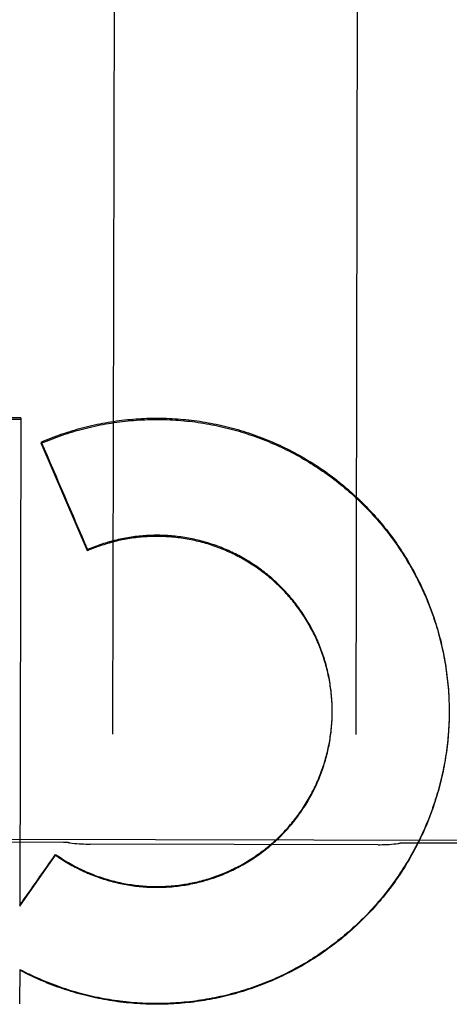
# Model space of a CAD drawing. Header units: inches. Extents: x 0 to 202, y 0 to 130.
# Tile 68 of 77: x 69.217 to 69.437, y 91.185 to 91.69. Entities that reach past the tile are written whole.
import ezdxf

# ---------------------------------------------------------------- set-up
doc = ezdxf.new("R2010")
doc.units = ezdxf.units.IN
doc.header["$LTSCALE"] = 11.0911316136
doc.header["$MEASUREMENT"] = 0
doc.linetypes.add('HIDDEN', pattern=[0.2, 0.1, -0.1])
doc.layers.add('02___PRT_ALL_AXES', color=7, linetype='CONTINUOUS')
doc.layers.add('DEFAULT_2', color=8, linetype='HIDDEN')

msp = doc.modelspace()

# ---------------------------------------------------------------- linework, layer by layer
at = {"layer": '02___PRT_ALL_AXES', "color": 8, "linetype": 'HIDDEN'}
for p, q in [((69.7330720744, 91.2685772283), (68.9205737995, 91.2702515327)), ((69.2393202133, 91.26818281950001), (69.1643203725, 91.2683373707)), ((69.400681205, 91.2670297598), (69.2529554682, 91.2673341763)), ((69.4893196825, 91.26766764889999), (69.4143198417, 91.2678222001))]:
    msp.add_line(p, q, dxfattribs=at)
at = {"layer": 'DEFAULT_2', "color": 8, "linetype": 'HIDDEN'}
for p, q in [((69.2655725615, 91.8758904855), (69.2644348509, 91.3237878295)), ((69.3894345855, 91.3235302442), (69.39057229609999, 91.8756329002)), ((68.99756359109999, 91.485799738), (69.2174032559, 91.4852652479)), ((69.2174046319, 91.4859329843), (68.9975649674, 91.48646759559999)), ((69.2174046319, 91.4859329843), (69.2168883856, 91.235546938)), ((69.2278795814, 91.4735480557), (69.2278782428, 91.47289843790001)), ((69.25159757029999, 91.41779110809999), (69.2278782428, 91.47289843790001)), ((69.2515987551, 91.4183660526), (69.25159757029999, 91.41779110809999)), ((69.43707871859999, 91.3409570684), (69.4371232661, 91.3389820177)), ((69.3771577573, 91.3366005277), (69.37713814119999, 91.33803992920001)), ((69.377168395, 91.3356148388), (69.37715918, 91.3370573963)), ((69.3771694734, 91.33495145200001), (69.3771695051, 91.3360747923)), ((69.4371229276, 91.3395198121), (69.4371533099, 91.3375405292)), ((69.4371533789, 91.3380822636), (69.4371694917, 91.33609881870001)), ((69.43717007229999, 91.3366445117), (69.4371722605, 91.33482764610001)), ((69.3771682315, 91.3346290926), (69.3771694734, 91.33495145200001)), ((69.4371621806, 91.3337688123), (69.437134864, 91.3317736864)), ((69.437173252, 91.3353093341), (69.4371602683, 91.333215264)), ((69.4371732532, 91.3353093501), (69.4371718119, 91.3346570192)), ((69.2168883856, 91.235546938), (69.2352586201, 91.26163413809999)), ((69.2352594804, 91.26205162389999), (69.2352586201, 91.26163413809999)), ((69.2168212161, 91.2030577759), (69.21678484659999, 91.1853912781)), ((69.2217603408, 91.2001717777), (69.2168204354, 91.2026789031)), ((69.2217611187, 91.20054926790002), (69.2217603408, 91.2001717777))]:
    msp.add_line(p, q, dxfattribs=at)
for points in [[(69.2278782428, 91.47289843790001), (69.2292056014, 91.4734620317), (69.23053819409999, 91.474012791), (69.2318760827, 91.4745507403), (69.2332190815, 91.475075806), (69.234567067, 91.4755879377), (69.2359199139, 91.47608708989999), (69.2372774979, 91.4765732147), (69.2386396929, 91.477046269), (69.2400063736, 91.4775062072), (69.24137741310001, 91.47795298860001), (69.24275268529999, 91.4783865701), (69.2441320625, 91.47880691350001), (69.2455154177, 91.47921397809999), (69.2469026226, 91.47960772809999), (69.2482935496, 91.47998812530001), (69.2496880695, 91.48035513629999), (69.2510860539, 91.4807087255), (69.2524873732, 91.4810488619), (69.2538918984, 91.48137551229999), (69.2552994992, 91.4816886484), (69.2567100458, 91.48198823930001), (69.2581234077, 91.4822742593), (69.2595394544, 91.4825466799), (69.2609580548, 91.48280547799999), (69.2623790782, 91.48305062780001), (69.2638023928, 91.4832821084), (69.2652278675, 91.48349989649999), (69.2666553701, 91.483703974), (69.2680847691, 91.4838943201), (69.2695159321, 91.48407091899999), (69.2709487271, 91.4842337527), (69.2723830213, 91.4843828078), (69.27381868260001, 91.48451806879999), (69.2752555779, 91.484639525), (69.2766935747, 91.4847471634), (69.2781325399, 91.4848409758), (69.2795723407, 91.4849209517), (69.2810128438, 91.4849870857), (69.2824539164, 91.48503936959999), (69.283895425, 91.4850778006), (69.2853372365, 91.48510237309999), (69.2867792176, 91.485113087), (69.2882212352, 91.4851099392), (69.2896631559, 91.4850929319), (69.2911048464, 91.48506206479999), (69.2925461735, 91.4850173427), (69.293987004, 91.48495876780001), (69.29542720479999, 91.4848863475), (69.29686664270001, 91.4848000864), (69.2983051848, 91.4846999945), (69.2997426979, 91.4845860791), (69.30117904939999, 91.4844583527), (69.3026141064, 91.48431682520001), (69.3040477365, 91.48416151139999), (69.3054798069, 91.483992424), (69.3069101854, 91.4838095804), (69.30833873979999, 91.4836129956), (69.30976533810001, 91.4834026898), (69.3111898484, 91.4831786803), (69.3126121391, 91.4829409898), (69.3140320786, 91.4826896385), (69.315449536, 91.4824246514), (69.3168643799, 91.4821460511), (69.31827647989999, 91.48185386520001), (69.3196857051, 91.4815481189), (69.3210919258, 91.4812288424), (69.32249501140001, 91.48089606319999), (69.3238948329, 91.4805498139), (69.32529126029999, 91.48019012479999), (69.326684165, 91.47981703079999), (69.3280734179, 91.4794305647), (69.3294588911, 91.479030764), (69.3308404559, 91.4786176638), (69.33221798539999, 91.4781913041), (69.3335913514, 91.4777517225), (69.3349604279, 91.4772989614), (69.3363250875, 91.4768330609), (69.3376852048, 91.4763540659), (69.3390406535, 91.47586201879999), (69.340391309, 91.4753569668), (69.3417370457, 91.4748389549), (69.34307774, 91.47430803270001), (69.3444132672, 91.4737642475), (69.3457435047, 91.47320765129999), (69.3470683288, 91.47263829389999), (69.3483876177, 91.47205622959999), (69.3497012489, 91.4714615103), (69.3510091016, 91.470854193), (69.3523110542, 91.4702343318), (69.3536069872, 91.4696019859), (69.35489678, 91.468957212), (69.3561803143, 91.46830007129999), (69.35745747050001, 91.4676306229), (69.3587281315, 91.46694893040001), (69.3599921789, 91.4662550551), (69.3612494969, 91.46554906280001), (69.3624999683, 91.46483101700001), (69.3637434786, 91.4641009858), (69.3649799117, 91.4633590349), (69.3662091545, 91.4626052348), (69.3674310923, 91.4618396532), (69.3686456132, 91.4610623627), (69.369852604, 91.4602734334), (69.3710519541, 91.4594729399), (69.3722435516, 91.4586609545), (69.3734272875, 91.45783755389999), (69.3746030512, 91.4570028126), (69.3757707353, 91.4561568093), (69.3769302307, 91.4552996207), (69.3780814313, 91.4544313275), (69.3792242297, 91.4535520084), (69.3803585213, 91.45266174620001), (69.3814842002, 91.4517606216), (69.3826011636, 91.45084871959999), (69.3837093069, 91.44992612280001), (69.38480852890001, 91.44899291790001), (69.385898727, 91.4480491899), (69.38697980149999, 91.44709502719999), (69.3880516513, 91.4461305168), (69.3891141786, 91.4451557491), (69.3901672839, 91.44417081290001), (69.3912108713, 91.44317580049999), (69.3922448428, 91.4421708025), (69.3932691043, 91.44115591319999), (69.3942835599, 91.440131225), (69.39528811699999, 91.4390968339), (69.3962826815, 91.43805283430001), (69.39726716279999, 91.4369993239), (69.3982414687, 91.4359363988), (69.39920551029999, 91.4348641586), (69.4001591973, 91.4337827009), (69.4011024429, 91.4326921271), (69.4020351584, 91.4315925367), (69.40295725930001, 91.4304840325), (69.40386865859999, 91.4293667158), (69.4047692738, 91.4282406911), (69.4056590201, 91.4271060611), (69.4065378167, 91.425962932), (69.4074055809, 91.4248114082), (69.4082622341, 91.4236515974), (69.4091076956, 91.42248360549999), (69.4099418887, 91.4213075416), (69.4107647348, 91.4201235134), (69.4115761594, 91.41893163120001), (69.41237608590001, 91.4177320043), (69.4131644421, 91.41652474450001), (69.4139411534, 91.4153099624), (69.41470614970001, 91.4140877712), (69.4154593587, 91.41285828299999), (69.4162007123, 91.4116216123), (69.4169301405, 91.41037787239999), (69.4176475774, 91.4091271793), (69.4183529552, 91.4078696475), (69.41904621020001, 91.4066053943), (69.4197272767, 91.40533453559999), (69.4203960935, 91.4040571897), (69.421052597, 91.40277347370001), (69.42169672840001, 91.4014835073), (69.4223284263, 91.4001874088), (69.422947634, 91.39888529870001), (69.42355429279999, 91.3975772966), (69.4241483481, 91.3962635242), (69.42472974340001, 91.39494410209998), (69.4252984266, 91.39361915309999), (69.4258543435, 91.3922887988), (69.4263974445, 91.3909531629), (69.4269276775, 91.38961236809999), (69.4274449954, 91.3882665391), (69.4279493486, 91.3869157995), (69.4284406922, 91.3855602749), (69.4289189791, 91.38420008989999), (69.4293841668, 91.3828353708), (69.4298362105, 91.3814662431), (69.4302750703, 91.3800928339), (69.4307007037, 91.3787152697), (69.4311130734, 91.3773336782), (69.4315121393, 91.3759481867), (69.4318978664, 91.37455892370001), (69.4322702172, 91.37316601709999), (69.4326291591, 91.37176959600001), (69.4329746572, 91.3703697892), (69.4333066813, 91.36896672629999), (69.4336251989, 91.3675605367), (69.4339301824, 91.3661513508), (69.4342216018, 91.3647392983), (69.4344994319, 91.3633245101), (69.4347636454, 91.3619071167), (69.4350142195, 91.36048724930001), (69.4352511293, 91.3590650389), (69.4354743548, 91.35764061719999), (69.4356838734, 91.3562141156), (69.43587966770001, 91.3547856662), (69.4360617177, 91.3533554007), (69.4362300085, 91.3519234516), (69.4363845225, 91.3504899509), (69.4365252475, 91.3490550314), (69.4366521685, 91.34761882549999), (69.43676527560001, 91.34618146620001), (69.4368645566, 91.3447430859)], [(69.2278795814, 91.4735480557), (69.22919905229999, 91.474109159), (69.2305236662, 91.47465755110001), (69.2318535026, 91.4751932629), (69.2331883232, 91.4757162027), (69.2345279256, 91.4762262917), (69.2358722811, 91.4767235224), (69.23722136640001, 91.477207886), (69.2385749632, 91.4776793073), (69.2399328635, 91.4781377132), (69.2412950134, 91.4785830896), (69.242661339, 91.479015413), (69.2440316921, 91.47943463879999), (69.2454059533, 91.47984072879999), (69.2467839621, 91.4802336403), (69.2481655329, 91.4806133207), (69.2495506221, 91.4809797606), (69.2509391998, 91.48133295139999), (69.2523310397, 91.4816728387), (69.2537259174, 91.4819993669), (69.25512379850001, 91.4823125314), (69.2565246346, 91.4826123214), (69.2579282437, 91.48289869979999), (69.25933447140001, 91.4831716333), (69.260743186, 91.48343110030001), (69.2621542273, 91.4836770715), (69.2635675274, 91.48390953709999), (69.2649830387, 91.4841284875), (69.26640053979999, 91.4843338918), (69.2678198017, 91.4845257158), (69.2692407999, 91.4847039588), (69.27066350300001, 91.4848686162), (69.2720877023, 91.48501966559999), (69.2735132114, 91.485157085), (69.2749399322, 91.4852808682), (69.2763677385, 91.4853910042), (69.2777965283, 91.48548748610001), (69.2792262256, 91.4855703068), (69.2806566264, 91.48563945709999), (69.28208751, 91.4856949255), (69.2835188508, 91.4857367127), (69.284950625, 91.4857648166), (69.2863826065, 91.4857792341), (69.2878145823, 91.4857799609), (69.2892464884, 91.4857669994), (69.29067823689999, 91.4857403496), (69.2921096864, 91.48570001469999), (69.2935407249, 91.4856459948), (69.2949711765, 91.4855782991), (69.2964008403, 91.48549693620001), (69.2978296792, 91.48540190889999), (69.2992576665, 91.4852932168), (69.3006845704, 91.48517087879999), (69.30211016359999, 91.4850349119), (69.3035344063, 91.4848853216), (69.3049572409, 91.4847221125), (69.3063784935, 91.48454530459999), (69.3077980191, 91.48435491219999), (69.309215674, 91.48415095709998), (69.31063128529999, 91.4839334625), (69.31204479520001, 91.4837024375), (69.3134561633, 91.48345788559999), (69.3148651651, 91.4831998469), (69.3162715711, 91.4829283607), (69.31767535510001, 91.4826434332), (69.31907648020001, 91.48234506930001), (69.3204747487, 91.48203331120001), (69.3218699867, 91.4817081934), (69.3232620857, 91.4813697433), (69.3246509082, 91.481017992), (69.3260363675, 91.4806529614), (69.3274183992, 91.4802746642), (69.3287967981, 91.47988315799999), (69.3301713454, 91.479478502), (69.3315420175, 91.4790607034), (69.3329087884, 91.47862976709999), (69.3342714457, 91.4781857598), (69.3356297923, 91.4777287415), (69.33698375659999, 91.4772587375), (69.3383332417, 91.476775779), (69.3396781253, 91.4762799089), (69.341018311, 91.47577115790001), (69.342353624, 91.47524959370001), (69.343683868, 91.47471529), (69.34500901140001, 91.4741682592), (69.3463290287, 91.47360850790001), (69.3476437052, 91.47303612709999), (69.3489528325, 91.4724512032), (69.3502563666, 91.4718537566), (69.3515542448, 91.47124381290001), (69.3528463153, 91.4706214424), (69.354132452, 91.46998670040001), (69.3554125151, 91.4693396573), (69.3566863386, 91.46868039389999), (69.3579538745, 91.4680089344), (69.3592150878, 91.4673252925), (69.3604697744, 91.4666295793), (69.3617177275, 91.4659219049), (69.3629589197, 91.46520228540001), (69.3641933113, 91.4644707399), (69.3654207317, 91.4637273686), (69.3666410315, 91.46297225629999), (69.3678541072, 91.4622054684), (69.3690598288, 91.4614270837), (69.37025812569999, 91.46063714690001), (69.3714489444, 91.459835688), (69.372632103, 91.4590228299), (69.3738074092, 91.4581987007), (69.37497484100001, 91.4573633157), (69.3761343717, 91.4565166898), (69.3772858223, 91.4556589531), (69.3784290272, 91.4547902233), (69.3795639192, 91.45391055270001), (69.38069040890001, 91.4530200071), (69.3818083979, 91.4521186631), (69.38291780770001, 91.4512065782), (69.3840184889, 91.4502838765), (69.3851102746, 91.449350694), (69.3861931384, 91.4484070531), (69.387267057, 91.4474529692), (69.3883318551, 91.44648859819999), (69.3893873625, 91.44551408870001), (69.3904335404, 91.4445294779), (69.39147033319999, 91.44353481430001), (69.39249762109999, 91.4425302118), (69.3935153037, 91.4415157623), (69.3945232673, 91.4404915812), (69.3955213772, 91.4394578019), (69.3965095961, 91.43841446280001), (69.3974878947, 91.4373615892), (69.398456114, 91.4362993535), (69.3994140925, 91.4352279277), (69.40036180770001, 91.4341473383), (69.4012992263, 91.4330576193), (69.4022262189, 91.4319589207), (69.4031426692, 91.4308513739), (69.404048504, 91.42973506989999), (69.4049436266, 91.4286101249), (69.4058279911, 91.4274765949), (69.4067015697, 91.4263345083), (69.4075642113, 91.4251840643), (69.408415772, 91.4240254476), (69.4092562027, 91.4228587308), (69.410085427, 91.4216840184), (69.4109033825, 91.42050140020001), (69.4117100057, 91.4193109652), (69.4125052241, 91.4181128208), (69.413288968, 91.4169070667), (69.41406116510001, 91.4156938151), (69.4148217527, 91.4144731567), (69.41557063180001, 91.41324525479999), (69.4163076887, 91.4120102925), (69.41703290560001, 91.41076830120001), (69.4177462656, 91.4095193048), (69.4184476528, 91.4082635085), (69.41913695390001, 91.40700110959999), (69.4198141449, 91.405732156), (69.42047918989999, 91.40445671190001), (69.4211320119, 91.4031749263), (69.42177254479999, 91.4018869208), (69.4224007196, 91.4005928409), (69.4230164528, 91.3992928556), (69.4236197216, 91.3979870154), (69.4242105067, 91.3966753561), (69.4247887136, 91.3953580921), (69.4253542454, 91.3940354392), (69.4259070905, 91.3927074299), (69.4264472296, 91.39137410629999), (69.4269745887, 91.39003565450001), (69.4274891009, 91.3886922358), (69.427990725, 91.3873439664), (69.4284794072, 91.3859909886), (69.4289551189, 91.3846333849), (69.4294178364, 91.38327121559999), (69.42986749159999, 91.3819046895), (69.43030401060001, 91.3805340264), (69.4307273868, 91.3791592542), (69.4311376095, 91.3777804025), (69.4315346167, 91.37639768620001), (69.4319183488, 91.3750113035), (69.432288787, 91.37362133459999), (69.43264590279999, 91.372227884), (69.43298966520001, 91.3708310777), (69.4333200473, 91.3694310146), (69.4336370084, 91.3680278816), (69.4339405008, 91.3666218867), (69.4342305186, 91.36521306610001), (69.4345070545, 91.3638014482), (69.4347700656, 91.3623872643), (69.4350195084, 91.3609707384), (69.43525537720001, 91.3595519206), (69.4354776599, 91.3581308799), (69.4356863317, 91.3567077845), (69.4358813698, 91.35528277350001), (69.4360627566, 91.3538560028), (69.4362304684, 91.352427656), (69.4363845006, 91.35099778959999), (69.436524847, 91.34956644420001), (69.4366514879, 91.3481338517), (69.4367644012, 91.3467002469)], [(69.3771040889, 91.3385712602), (69.3770610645, 91.3395560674), (69.377007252, 91.3405403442), (69.3769426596, 91.3415239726), (69.3768672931, 91.34250683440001), (69.3767811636, 91.3434888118), (69.3766842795, 91.3444697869), (69.37657665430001, 91.3454496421), (69.3764582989, 91.3464282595), (69.3763292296, 91.347405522), (69.3761894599, 91.348381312), (69.3760390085, 91.3493555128), (69.3758778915, 91.35032800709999), (69.3757061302, 91.3512986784), (69.3755237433, 91.3522674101), (69.3753307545, 91.3532340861), (69.3751271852, 91.3541985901), (69.3749130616, 91.3551608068), (69.3746884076, 91.3561206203), (69.374453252, 91.3570779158), (69.3742076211, 91.3580325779), (69.3739515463, 91.3589844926), (69.3736850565, 91.35993354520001), (69.3734081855, 91.36087962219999), (69.37312096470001, 91.3618226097), (69.3728234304, 91.3627623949), (69.37251561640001, 91.3636988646), (69.3721975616, 91.3646319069), (69.3718693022, 91.3655614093), (69.3715308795, 91.3664872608), (69.3711823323, 91.3674093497), (69.37082370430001, 91.368327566), (69.37045503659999, 91.3692417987), (69.3700763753, 91.3701519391), (69.36968776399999, 91.37105787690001), (69.3692892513, 91.37195950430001), (69.368880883, 91.3728567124), (69.3684627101, 91.3737493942), (69.3680347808, 91.3746374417), (69.3675971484, 91.37552074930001), (69.36714986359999, 91.3763992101), (69.3666929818, 91.37727271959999), (69.3662265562, 91.37814117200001), (69.36575064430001, 91.37900446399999), (69.3652653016, 91.379862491), (69.3647705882, 91.3807151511), (69.3642665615, 91.381562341), (69.36375328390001, 91.38240396), (69.3632308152, 91.383239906), (69.3626992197, 91.3840700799), (69.3621585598, 91.3848943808), (69.3616089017, 91.38571271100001), (69.36105031, 91.3865249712), (69.3604828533, 91.3873310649), (69.3599065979, 91.3881308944), (69.3593216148, 91.38892436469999), (69.3587279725, 91.38971137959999), (69.3581257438, 91.3904918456), (69.3575149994, 91.39126566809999), (69.3568958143, 91.39203275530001), (69.356268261, 91.39279301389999), (69.3556324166, 91.39354635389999), (69.3549883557, 91.39429268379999), (69.35433615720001, 91.3950319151), (69.3536758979, 91.39576395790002), (69.3530076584, 91.3964887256), (69.3523315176, 91.39720613), (69.3516475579, 91.39791608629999), (69.35095586, 91.39861850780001), (69.35025650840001, 91.3993133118), (69.3495495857, 91.40000041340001), (69.3488351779, 91.4006797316), (69.3481133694, 91.4013511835), (69.3473842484, 91.4020146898), (69.3466479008, 91.40267016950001), (69.34590441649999, 91.40331754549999), (69.3451538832, 91.4039567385), (69.3443963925, 91.4045876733), (69.3436320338, 91.4052102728), (69.3428609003, 91.40582446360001), (69.34208308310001, 91.40643017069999), (69.341298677, 91.4070273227), (69.3405077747, 91.4076158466), (69.3397104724, 91.4081956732), (69.3389068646, 91.4087667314), (69.3380970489, 91.40932895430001), (69.3372811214, 91.4098822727), (69.3364591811, 91.4104266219), (69.3356313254, 91.4109619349), (69.334797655, 91.4114881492), (69.3339582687, 91.4120051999), (69.3331132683, 91.4125130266), (69.3322627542, 91.4130115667), (69.3314068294, 91.41350076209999), (69.3305455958, 91.4139805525), (69.3296791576, 91.41445088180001), (69.3288076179, 91.4149116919), (69.3279310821, 91.4153629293), (69.3270496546, 91.41580453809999), (69.326163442, 91.416236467), (69.32527254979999, 91.4166586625), (69.3243770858, 91.41707107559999), (69.32347715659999, 91.4174736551), (69.3225728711, 91.4178663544), (69.3216643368, 91.4182491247), (69.3207516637, 91.4186219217), (69.3198349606, 91.41898469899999), (69.3189143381, 91.4193374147), (69.31798990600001, 91.4196800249), (69.31706177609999, 91.42001249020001), (69.3161300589, 91.4203347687), (69.3151948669, 91.4206468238), (69.31425631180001, 91.42094861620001), (69.3133145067, 91.4212401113), (69.3123695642, 91.4215212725), (69.3114215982, 91.42179206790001), (69.31047072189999, 91.42205246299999), (69.3095170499, 91.4223024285), (69.3085606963, 91.4225419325), (69.3076017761, 91.4227709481), (69.3066404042, 91.4229894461), (69.3056766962, 91.42319740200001), (69.3047107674, 91.423394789), (69.3037427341, 91.42358158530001), (69.3027727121, 91.4237577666), (69.3018008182, 91.4239233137), (69.3008271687, 91.4240782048), (69.2998518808, 91.42422242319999), (69.2988750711, 91.42435594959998), (69.2978968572, 91.42447877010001), (69.2969173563, 91.4245908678), (69.295936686, 91.42469223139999), (69.294954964, 91.4247828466), (69.29397230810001, 91.42486270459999), (69.2929888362, 91.4249317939), (69.2920046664, 91.42499010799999), (69.2910199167, 91.42503763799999), (69.2900347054, 91.4250743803), (69.28904915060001, 91.4251003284), (69.2880633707, 91.42511548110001), (69.2870774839, 91.4251198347), (69.2860916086, 91.42511339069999), (69.285105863, 91.4250961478), (69.2841203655, 91.42506811), (69.28313523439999, 91.4250292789), (69.2821505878, 91.42497966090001), (69.281166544, 91.4249192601), (69.2801832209, 91.4248480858), (69.2792007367, 91.42476614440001), (69.2782192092, 91.4246734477), (69.27723875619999, 91.424570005), (69.2762594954, 91.4244558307), (69.2752815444, 91.4243309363), (69.27430502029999, 91.424195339), (69.2733300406, 91.42404905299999), (69.272356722, 91.4238920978), (69.2713851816, 91.4237244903), (69.2704155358, 91.4235462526), (69.2694479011, 91.4233574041), (69.2684823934, 91.42315796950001), (69.2675191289, 91.42294797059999), (69.2665582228, 91.4227274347), (69.2655997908, 91.4224963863), (69.2646439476, 91.42225485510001), (69.2636908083, 91.42200286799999), (69.2627404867, 91.42174045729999), (69.2617930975, 91.4214676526), (69.2608487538, 91.4211844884), (69.2599075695, 91.4208909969), (69.258969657, 91.4205872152), (69.2580351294, 91.42027317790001), (69.2571040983, 91.4199489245), (69.25617667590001, 91.41961449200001), (69.2552529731, 91.4192699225), (69.2543331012, 91.4189152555), (69.25341717, 91.41855053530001), (69.2525053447, 91.41817582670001), (69.25159757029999, 91.41779110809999)], [(69.37713632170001, 91.3375860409), (69.3771063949, 91.3390221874), (69.3770639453, 91.34000396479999), (69.3770107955, 91.3409852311), (69.3769469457, 91.3419659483), (69.3768724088, 91.3429459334), (69.3767871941, 91.3439250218), (69.37669131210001, 91.3449031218), (69.3765847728, 91.3458801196), (69.3764675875, 91.3468559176), (69.3763397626, 91.3478304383), (69.3762013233, 91.3488035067), (69.37605229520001, 91.3497749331), (69.3758926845, 91.3507446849), (69.3757224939, 91.35171273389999), (69.3755417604, 91.3526788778), (69.3753505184, 91.3536429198), (69.375148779, 91.3546048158), (69.3749365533, 91.3555645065), (69.3747138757, 91.3565218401), (69.3744807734, 91.3574766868), (69.3742372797, 91.3584289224), (69.3739834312, 91.35937839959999), (69.3737192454, 91.36032505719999), (69.3734447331, 91.361268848), (69.37315995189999, 91.3622095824), (69.3728649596, 91.36314706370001), (69.37255976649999, 91.36408126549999), (69.3722443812, 91.36501215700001), (69.3719188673, 91.365939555), (69.3715832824, 91.3668632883), (69.3712376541, 91.367783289), (69.3708820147, 91.36869946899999), (69.3705164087, 91.36961171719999), (69.37014086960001, 91.3705199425), (69.3697554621, 91.3714239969), (69.3693602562, 91.37232371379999), (69.3689552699, 91.3732190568), (69.3685405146, 91.3741099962), (69.36811607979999, 91.3749963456), (69.3676820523, 91.37587791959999), (69.3672384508, 91.37675468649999), (69.366785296, 91.3776266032), (69.36632266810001, 91.3784935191), (69.3658506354, 91.3793553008), (69.3653692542, 91.38021185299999), (69.3648785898, 91.3810630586), (69.36437868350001, 91.3819088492), (69.3638695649, 91.3827491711), (69.3633513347, 91.3835838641), (69.3628240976, 91.3844127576), (69.3622878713, 91.38523582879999), (69.3617426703, 91.386053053), (69.3611886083, 91.3868642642), (69.3606257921, 91.3876693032), (69.3600542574, 91.3884681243), (69.359474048, 91.389260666), (69.3588852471, 91.39004681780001), (69.3582879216, 91.3908264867), (69.35768216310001, 91.3915995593), (69.35706807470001, 91.3923659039), (69.35644568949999, 91.3931254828), (69.3558150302, 91.393878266), (69.3551762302, 91.3946240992), (69.354529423, 91.3953628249), (69.3538746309, 91.3960944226), (69.3532118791, 91.3968188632), (69.35254129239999, 91.3975360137), (69.3518629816, 91.398245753), (69.3511770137, 91.3989480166), (69.3504834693, 91.3996427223), (69.3497824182, 91.40032980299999), (69.3490739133, 91.40100920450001), (69.3483580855, 91.4016808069), (69.3476350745, 91.4023444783), (69.3469049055, 91.40300019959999), (69.3461675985, 91.4036479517), (69.345423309, 91.4042876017), (69.344672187, 91.40491901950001), (69.3439142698, 91.4055421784), (69.3431496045, 91.4061570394), (69.3423783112, 91.4067635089), (69.3416004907, 91.4073615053), (69.34081624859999, 91.40795095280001), (69.3400257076, 91.4085317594), (69.33922891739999, 91.4091038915), (69.338425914, 91.4096673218), (69.3376168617, 91.4102219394), (69.3368019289, 91.41076762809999), (69.3359811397, 91.4113043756), (69.3351545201, 91.41183216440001), (69.33432223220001, 91.4123508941), (69.3334844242, 91.4128604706), (69.3326411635, 91.4133608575), (69.3317925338, 91.4138520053), (69.3309386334, 91.41433385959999), (69.33007954, 91.4148063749), (69.3292153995, 91.4152694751), (69.328346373, 91.4157230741), (69.3274724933, 91.4161671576), (69.32659378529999, 91.4166017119), (69.3257104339, 91.417026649), (69.3248226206, 91.4174418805), (69.3239303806, 91.4178473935), (69.3230337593, 91.4182431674), (69.32213290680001, 91.41862913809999), (69.321227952, 91.4190052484), (69.32031900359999, 91.4193714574), (69.3194061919, 91.41972771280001), (69.3184895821, 91.42007399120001), (69.3175692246, 91.42041027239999), (69.3166452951, 91.4207364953), (69.3157179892, 91.4210525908), (69.3147872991, 91.4213585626), (69.3138532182, 91.4216544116), (69.3129159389, 91.4219400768), (69.3119755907, 91.42221551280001), (69.3110323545, 91.4224806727), (69.3100864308, 91.4227354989), (69.3091378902, 91.42297997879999), (69.30818685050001, 91.42321408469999), (69.3072333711, 91.42343780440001), (69.3062775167, 91.423651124), (69.3053193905, 91.42385402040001), (69.3043590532, 91.4240464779), (69.3033966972, 91.424228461), (69.30243252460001, 91.42439992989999), (69.3014665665, 91.42456088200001), (69.3004988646, 91.42471130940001), (69.2995295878, 91.4248511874), (69.2985588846, 91.4249804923), (69.2975868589, 91.4250992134), (69.2966136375, 91.4252073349), (69.2956392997, 91.4253048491), (69.2946639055, 91.42539174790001), (69.2936876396, 91.4254680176), (69.29271069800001, 91.4255336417), (69.29173310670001, 91.4255886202), (69.2907548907, 91.42563295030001), (69.2897762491, 91.42566662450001), (69.2887973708, 91.4256896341), (69.2878183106, 91.4257019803), (69.286839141, 91.42570366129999), (69.2858599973, 91.42569467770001), (69.2848809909, 91.4256750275), (69.2839022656, 91.4256447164), (69.2829239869, 91.42560374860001), (69.2819462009, 91.4255521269), (69.280968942, 91.42548985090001), (69.27999241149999, 91.4254169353), (69.279016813, 91.42533339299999), (69.2780421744, 91.4252392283), (69.2770685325, 91.42513444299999), (69.2760960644, 91.4250190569), (69.2751249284, 91.42489308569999), (69.2741552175, 91.42475654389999), (69.2731870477, 91.4246094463), (69.2722205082, 91.42445180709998), (69.2712556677, 91.4242836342), (69.2702927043, 91.4241049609), (69.2693318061, 91.4239158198), (69.26837301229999, 91.42371622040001), (69.2674163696, 91.42350617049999), (69.2664620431, 91.42328570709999), (69.265510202, 91.4230548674), (69.26456088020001, 91.4228136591), (69.2636141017, 91.4225620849), (69.262670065, 91.42230019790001), (69.2617289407, 91.4220280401), (69.2607908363, 91.4217456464), (69.2598559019, 91.42145306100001), (69.2589241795, 91.4211502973), (69.2579956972, 91.4208373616), (69.2570706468, 91.42051431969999), (69.2561492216, 91.4201812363), (69.2552314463, 91.41983812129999), (69.2543173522, 91.4194849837), (69.2534071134, 91.4191218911), (69.2525009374, 91.418748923), (69.2515987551, 91.4183660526)], [(69.4367644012, 91.3467002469), (69.4368635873, 91.34526566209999), (69.4369490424, 91.3438301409), (69.43702075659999, 91.34239388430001), (69.43707871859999, 91.3409570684)], [(69.4368645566, 91.3447430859), (69.4369500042, 91.343303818), (69.4370216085, 91.3418637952), (69.4370793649, 91.34042315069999)], [(69.4370992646, 91.33089414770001), (69.4370471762, 91.3294573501), (69.4369813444, 91.3280211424), (69.436901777, 91.32658573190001), (69.4368084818, 91.32515119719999), (69.4367014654, 91.3237176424), (69.4365807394, 91.32228519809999), (69.43644631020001, 91.3208539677), (69.4362981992, 91.31942413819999), (69.4361364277, 91.3179959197), (69.4359610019, 91.31656934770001), (69.4357719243, 91.31514445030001), (69.435569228, 91.3137214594), (69.4353529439, 91.3123006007), (69.4351230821, 91.3108819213), (69.4348796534, 91.30946548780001), (69.434622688, 91.30805146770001), (69.43435220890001, 91.3066400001), (69.43406824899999, 91.3052312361), (69.4337708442, 91.303825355), (69.4334600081, 91.30242241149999), (69.4331357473, 91.3010224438), (69.4327981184, 91.2996256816), (69.43244717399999, 91.29823235), (69.4320829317, 91.29684250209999), (69.4317054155, 91.295456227), (69.4313146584, 91.294073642), (69.43091068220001, 91.2926948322), (69.4304935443, 91.291319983), (69.4300633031, 91.2899492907), (69.4296199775, 91.28858280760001), (69.4291635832, 91.2872205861), (69.42869418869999, 91.28586282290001), (69.42821186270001, 91.2845097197), (69.4277166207, 91.2831613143), (69.42720847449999, 91.2818176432), (69.4266875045, 91.2804789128), (69.4261537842, 91.27914531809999), (69.4256073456, 91.27781693), (69.42504822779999, 91.2764938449), (69.4244764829, 91.27517618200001), (69.423892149, 91.2738640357), (69.423295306, 91.2725575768), (69.4226860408, 91.2712569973), (69.4220643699, 91.26996232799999), (69.42143030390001, 91.2686735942), (69.4207839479, 91.26739100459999), (69.4201254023, 91.2661147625), (69.4194546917, 91.26484490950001), (69.4187718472, 91.2635815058), (69.41807695, 91.26232469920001), (69.41737006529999, 91.26107461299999), (69.4166512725, 91.25983138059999), (69.41592066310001, 91.2585951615), (69.4151782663, 91.25736600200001), (69.4144241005, 91.2561439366), (69.4136582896, 91.254929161), (69.4128809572, 91.2537218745), (69.412092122, 91.2525221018), (69.4112918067, 91.2513298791), (69.41048012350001, 91.2501453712), (69.4096571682, 91.2489687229), (69.4088230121, 91.24780003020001), (69.4079777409, 91.24663941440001), (69.4071214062, 91.2454869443), (69.4062540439, 91.2443426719), (69.4053757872, 91.2432067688), (69.4044867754, 91.24207941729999), (69.40358702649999, 91.2409606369), (69.4026765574, 91.23985045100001), (69.40175551, 91.2387490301), (69.4008240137, 91.2376565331), (69.3998821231, 91.2365730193), (69.3989299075, 91.2354985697), (69.397967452, 91.2344332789), (69.3969948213, 91.2333772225), (69.3960121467, 91.23233053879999), (69.39501957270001, 91.2312933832), (69.3940171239, 91.2302657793), (69.39300481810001, 91.2292477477), (69.3919828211, 91.22823945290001), (69.3909512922, 91.22724105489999), (69.389910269, 91.2262525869), (69.38885980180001, 91.2252740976), (69.3878000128, 91.2243057), (69.3867310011, 91.22334748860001), (69.3856528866, 91.2223995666), (69.3845658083, 91.2214620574), (69.3834698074, 91.2205349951), (69.3823649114, 91.2196184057), (69.3812513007, 91.2187124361), (69.38012915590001, 91.2178172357), (69.3789985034, 91.2169328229), (69.3778593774, 91.2160592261), (69.3767119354, 91.21519656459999), (69.3755563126, 91.21434494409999), (69.37439260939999, 91.21350443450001), (69.3732209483, 91.2126751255), (69.3720413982, 91.21185706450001), (69.3708540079, 91.21105028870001), (69.36965895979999, 91.21025491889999), (69.36845644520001, 91.20947108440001), (69.3672464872, 91.20869879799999), (69.36602911, 91.2079380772), (69.3648045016, 91.207189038), (69.363572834, 91.2064517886), (69.36233418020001, 91.20572636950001), (69.3610886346, 91.20501283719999), (69.3598363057, 91.20431125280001), (69.3585772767, 91.20362166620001), (69.3573117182, 91.20294416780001), (69.35603981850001, 91.20227885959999), (69.3547616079, 91.2016257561), (69.3534771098, 91.2009848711), (69.35218653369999, 91.2003563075), (69.3508900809, 91.1997401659), (69.3495877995, 91.1991364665), (69.348279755, 91.1985452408), (69.3469660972, 91.19796655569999), (69.34564694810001, 91.1974004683), (69.3443224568, 91.1968470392), (69.3429927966, 91.19630634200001), (69.3416580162, 91.19577839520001), (69.3403181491, 91.1952632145), (69.3389734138, 91.1947608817), (69.3376240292, 91.1942714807), (69.3362700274, 91.1937950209), (69.3349114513, 91.1933315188), (69.3335484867, 91.1928810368), (69.3321812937, 91.192443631), (69.33080999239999, 91.1920193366), (69.3294347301, 91.19160820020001), (69.32805558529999, 91.19121024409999), (69.32667261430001, 91.19082548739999), (69.3252860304, 91.19045398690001), (69.32389605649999, 91.1900958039), (69.3225027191, 91.1897509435), (69.3211060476, 91.18941941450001), (69.31970625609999, 91.18910126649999), (69.3183035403, 91.1887965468), (69.3168979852, 91.188505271), (69.3154897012, 91.1882274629), (69.314078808, 91.1879631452), (69.31266539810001, 91.1877123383), (69.3112496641, 91.18747507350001), (69.3098318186, 91.1872513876), (69.30841189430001, 91.18704128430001), (69.3069899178, 91.18684476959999), (69.3055661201, 91.1866618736), (69.3041407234, 91.1864926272), (69.3027137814, 91.18633703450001), (69.3012853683, 91.1861951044), (69.2998556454, 91.1860668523), (69.2984247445, 91.18595229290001), (69.2969928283, 91.1858514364), (69.2955600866, 91.185764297), (69.29412657, 91.18569087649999), (69.2926923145, 91.1856311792), (69.29125755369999, 91.1855852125), (69.2898225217, 91.1855529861), (69.28838725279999, 91.1855344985), (69.2869517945, 91.1855297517), (69.2855163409, 91.1855387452), (69.2840810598, 91.18556148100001), (69.28264607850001, 91.1855979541), (69.2812115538, 91.1856481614), (69.2797775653, 91.1857120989), (69.2783441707, 91.1857897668), (69.27691159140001, 91.1858811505), (69.2754800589, 91.1859862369), (69.2740495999, 91.1861050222), (69.2726202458, 91.18623750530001), (69.2711922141, 91.18638366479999), (69.2697657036, 91.186543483), (69.26834080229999, 91.1867169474), (69.2669176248, 91.18690404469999), (69.26549628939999, 91.1871047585), (69.2640768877, 91.18731907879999), (69.2626596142, 91.1875469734), (69.26124468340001, 91.18778840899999), (69.2598321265, 91.18804337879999), (69.2584219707, 91.1883118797), (69.25701444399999, 91.1885938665), (69.2556097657, 91.1888892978), (69.2542079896, 91.1891981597), (69.2528091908, 91.18952043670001), (69.2514135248, 91.18985609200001), (69.250021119, 91.19020509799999), (69.2486321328, 91.1905674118), (69.2472467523, 91.19094298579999), (69.24586502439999, 91.1913318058), (69.2444869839, 91.1917338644), (69.2431128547, 91.1921490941), (69.2417428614, 91.1925774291), (69.2403770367, 91.19301885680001), (69.23901542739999, 91.1934733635), (69.2376582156, 91.1939408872), (69.2363055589, 91.19442137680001), (69.2349575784, 91.1949147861), (69.2336144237, 91.1954210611)], [(69.43713759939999, 91.3323313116), (69.43709559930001, 91.3303324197), (69.4370424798, 91.32889159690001), (69.4369755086, 91.3274513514), (69.4368946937, 91.326011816), (69.4368000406, 91.3245731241), (69.4366915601, 91.3231354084), (69.4365692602, 91.3216988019), (69.4364331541, 91.3202634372), (69.4362832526, 91.31882944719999), (69.4361195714, 91.3173969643), (69.4359421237, 91.3159661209), (69.4357509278, 91.3145370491), (69.43554599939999, 91.3131098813), (69.4353273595, 91.3116847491), (69.4350950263, 91.31026178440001), (69.4348490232, 91.3088411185), (69.4345893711, 91.30742288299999), (69.4343160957, 91.30600720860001), (69.43402922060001, 91.3045942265), (69.433728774, 91.3031840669), (69.433414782, 91.3017768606), (69.4330872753, 91.3003727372), (69.4327462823, 91.2989718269), (69.4323918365, 91.29757425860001), (69.4320239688, 91.29618016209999), (69.4316427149, 91.2947896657), (69.4312481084, 91.2934028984), (69.4308401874, 91.2920199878), (69.4304189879, 91.2906410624), (69.42998455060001, 91.28926624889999), (69.42953691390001, 91.287895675), (69.4290761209, 91.2865294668), (69.4286022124, 91.2851677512), (69.42811523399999, 91.2838106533), (69.42761522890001, 91.2824582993), (69.4271022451, 91.2811108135), (69.4265763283, 91.279768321), (69.4260375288, 91.2784309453), (69.4254858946, 91.2770988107), (69.4249214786, 91.27577203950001), (69.4243443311, 91.2744507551), (69.4237545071, 91.2731350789), (69.4231520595, 91.2718251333), (69.4225370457, 91.2705210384), (69.4219095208, 91.2692229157), (69.42126954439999, 91.2679308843), (69.4206171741, 91.26664506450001), (69.4199524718, 91.2653655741), (69.41927549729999, 91.2640925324), (69.4185863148, 91.26282605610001), (69.4178849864, 91.2615662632), (69.4171715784, 91.2603132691), (69.4164461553, 91.25906719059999), (69.4157087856, 91.25782814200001), (69.414959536, 91.25659623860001), (69.4141984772, 91.2553715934), (69.4134256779, 91.25415432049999), (69.4126412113, 91.25294453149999), (69.4118451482, 91.2517423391), (69.41103756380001, 91.25054785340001), (69.4102185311, 91.2493611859), (69.40938812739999, 91.2481824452), (69.4085464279, 91.24701174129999), (69.407693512, 91.24584918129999), (69.4068294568, 91.24469487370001), (69.4059543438, 91.2435489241), (69.4050682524, 91.24241143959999), (69.4041712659, 91.2412825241), (69.4032634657, 91.2401622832), (69.4023449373, 91.2390508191), (69.4014157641, 91.2379482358), (69.4004760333, 91.236854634), (69.3995258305, 91.2357701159), (69.39856524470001, 91.2346947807), (69.3975943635, 91.23362872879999), (69.3966132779, 91.2325720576), (69.3956220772, 91.231524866), (69.39462085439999, 91.2304872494), (69.3936097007, 91.22945930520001), (69.3925887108, 91.22844112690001), (69.39155797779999, 91.22743281), (69.3905175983, 91.22643444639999), (69.38946766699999, 91.22544612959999), (69.3884082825, 91.2244679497), (69.38733954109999, 91.2234999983), (69.3862615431, 91.22254236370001), (69.3851743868, 91.2215951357), (69.3840781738, 91.22065840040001), (69.3829730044, 91.2197322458), (69.3818589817, 91.21881675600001), (69.38073620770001, 91.2179120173), (69.3796047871, 91.2170181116), (69.37846482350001, 91.21613512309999), (69.3773164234, 91.2152631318), (69.3761596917, 91.21440222), (69.3749947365, 91.21355246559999), (69.3738216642, 91.21271394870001), (69.3726405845, 91.2118867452), (69.3714516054, 91.21107093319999), (69.3702548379, 91.2102665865), (69.3690503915, 91.209473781), (69.36783837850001, 91.2086925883), (69.36661891, 91.2079230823), (69.3653920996, 91.2071653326), (69.36415805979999, 91.20641941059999), (69.3629169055, 91.20568538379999), (69.3616687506, 91.2049633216), (69.3604137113, 91.2042532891), (69.3591519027, 91.20355535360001), (69.3578834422, 91.20286957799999), (69.3566084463, 91.20219602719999), (69.3553270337, 91.2015347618), (69.35403932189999, 91.2008858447), (69.3527454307, 91.2002493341), (69.35144547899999, 91.1996252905), (69.3501395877, 91.19901376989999), (69.3488278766, 91.1984148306), (69.34751046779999, 91.19782852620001), (69.3461874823, 91.1972549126), (69.344859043, 91.196694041), (69.3435252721, 91.1961459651), (69.3421862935, 91.19561073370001), (69.3408422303, 91.1950883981), (69.3394932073, 91.19457900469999), (69.3381393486, 91.1940826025), (69.3367807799, 91.19359923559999), (69.3354176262, 91.19312895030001), (69.334050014, 91.1926717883), (69.3326780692, 91.19222779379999), (69.3313019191, 91.1917970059), (69.3299216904, 91.19137946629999), (69.3285375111, 91.1909752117), (69.3271495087, 91.19058428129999), (69.32575781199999, 91.1902067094), (69.3243625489, 91.1898425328), (69.32296384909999, 91.1894917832), (69.3215618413, 91.189154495), (69.3201566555, 91.1888306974), (69.3187484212, 91.1885204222), (69.3173372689, 91.18822369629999), (69.3159233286, 91.18794054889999), (69.3145067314, 91.1876710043), (69.3130876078, 91.1874150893), (69.31166608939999, 91.1871728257), (69.3102423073, 91.1869442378), (69.3088163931, 91.1867293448), (69.3073884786, 91.1865281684), (69.3059586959, 91.18634072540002), (69.3045271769, 91.1861670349), (69.3030940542, 91.18600711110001), (69.3016594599, 91.1858609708), (69.3002235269, 91.1857286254), (69.2987863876, 91.1856100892), (69.2973481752, 91.18550537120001), (69.29590902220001, 91.18541448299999), (69.294469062, 91.18533743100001), (69.2930284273, 91.1852742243), (69.29158725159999, 91.1852248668), (69.2901456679, 91.1851893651), (69.28870380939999, 91.1851677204), (69.2872618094, 91.1851599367), (69.2858198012, 91.18516601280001), (69.2843779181, 91.18518595), (69.2829362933, 91.18521974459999), (69.28149506, 91.1852673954), (69.2800543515, 91.185328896), (69.2786143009, 91.1854042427), (69.2771750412, 91.1854934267), (69.27573670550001, 91.1855964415), (69.2742994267, 91.1857132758), (69.2728633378, 91.18584392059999), (69.2714285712, 91.185988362), (69.2699952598, 91.18614658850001), (69.2685635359, 91.18631858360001), (69.2671335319, 91.1865043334), (69.2657053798, 91.18670381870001), (69.26427921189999, 91.18691702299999), (69.2628551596, 91.1871439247), (69.26143335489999, 91.1873845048), (69.26001392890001, 91.187638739), (69.2585970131, 91.1879066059), (69.257182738, 91.18818807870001), (69.2557712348, 91.1884831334), (69.2543626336, 91.1887917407), (69.2529570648, 91.189113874), (69.251554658, 91.1894495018), (69.2501555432, 91.1897985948), (69.2487598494, 91.1901611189), (69.2473677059, 91.1905370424), (69.2459792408, 91.19092632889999), (69.2445945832, 91.19132894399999), (69.2432138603, 91.1917448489), (69.2418372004, 91.1921740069), (69.24046473, 91.1926163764), (69.2390965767, 91.19307191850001), (69.23773286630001, 91.1935405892), (69.2363737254, 91.194022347), (69.2350192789, 91.19451714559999), (69.2336696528, 91.1950249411)], [(69.2352586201, 91.26163413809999), (69.23606710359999, 91.2610698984), (69.2368816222, 91.26051461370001), (69.2377022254, 91.2599682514), (69.2385287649, 91.2594309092), (69.2393611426, 91.25890265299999), (69.2401992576, 91.2583835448), (69.2410430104, 91.25787364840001), (69.24189229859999, 91.2573730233), (69.2427470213, 91.2568817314), (69.243607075, 91.25639982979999), (69.2444723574, 91.2559273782), (69.2453427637, 91.2554644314), (69.2462181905, 91.2550110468), (69.2470985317, 91.2545672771), (69.24798368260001, 91.25413317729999), (69.24887353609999, 91.2537087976), (69.2497679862, 91.2532941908), (69.2506669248, 91.2528894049), (69.25157024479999, 91.25249449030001), (69.252477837, 91.2521094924), (69.2533895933, 91.25173445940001), (69.2543054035, 91.2513694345), (69.2552251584, 91.2510144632), (69.256148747, 91.25066958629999), (69.257076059, 91.25033484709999), (69.25800698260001, 91.2500102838), (69.2589414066, 91.24969593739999), (69.2598792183, 91.24939184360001), (69.2608203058, 91.24909804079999), (69.26176455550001, 91.2488145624), (69.26271185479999, 91.2485414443), (69.2636620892, 91.2482787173), (69.2646151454, 91.248026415), (69.26557090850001, 91.2477845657), (69.2665292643, 91.2475532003), (69.2674900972, 91.2473323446), (69.2684532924, 91.24712202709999), (69.2694187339, 91.2469222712), (69.2703863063, 91.2467331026), (69.271355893, 91.24655454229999), (69.2723273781, 91.2463866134), (69.2733006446, 91.2462293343), (69.27427557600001, 91.2460827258), (69.2752520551, 91.2459468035), (69.2762299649, 91.2458215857), (69.2772091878, 91.24570708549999), (69.2781896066, 91.2456033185), (69.2791711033, 91.2455102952), (69.2801535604, 91.24542802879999), (69.2811368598, 91.24535652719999), (69.2821208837, 91.245295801), (69.2831055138, 91.24524585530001), (69.2840906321, 91.2452066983), (69.2850761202, 91.2451783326), (69.28606186, 91.24516076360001), (69.2870477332, 91.24515399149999), (69.2880336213, 91.245158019), (69.2890194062, 91.2451728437), (69.2900049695, 91.2451984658), (69.290990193, 91.2452348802), (69.2919749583, 91.2452820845), (69.2929591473, 91.2453400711), (69.293942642, 91.245408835), (69.29492532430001, 91.245488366), (69.2959070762, 91.2455786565), (69.29688778, 91.24567969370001), (69.2978673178, 91.2457914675), (69.2988455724, 91.2459139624), (69.299822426, 91.24604716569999), (69.3007977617, 91.2461910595), (69.30177146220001, 91.24634562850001), (69.3027434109, 91.24651085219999), (69.3037134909, 91.2466867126), (69.3046815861, 91.2468731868), (69.3056475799, 91.2470702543), (69.3066113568, 91.24727788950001), (69.3075728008, 91.2474960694), (69.3085317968, 91.247724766), (69.30948822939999, 91.2479639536), (69.3104419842, 91.2482136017), (69.3113929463, 91.2484736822), (69.312341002, 91.2487441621), (69.3132860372, 91.2490250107), (69.3142279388, 91.2493161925), (69.31516659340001, 91.2496176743), (69.3161018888, 91.2499294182), (69.3170337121, 91.2502513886), (69.3179619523, 91.2505835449), (69.3188864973, 91.2509258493), (69.3198072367, 91.25127825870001), (69.32072405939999, 91.25164073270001), (69.321636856, 91.252013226), (69.3225455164, 91.2523956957), (69.3234499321, 91.2527880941), (69.324349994, 91.2531903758), (69.32524559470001, 91.25360249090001), (69.32613662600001, 91.2540243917), (69.3270229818, 91.2544560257), (69.3279045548, 91.25489734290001), (69.3287812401, 91.2553482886), (69.3296529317, 91.25580881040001), (69.3305195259, 91.2562788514), (69.3313809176, 91.2567583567), (69.3322370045, 91.2572472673), (69.3330876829, 91.25774552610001), (69.3339328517, 91.2582530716), (69.3347724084, 91.2587698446), (69.3356062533, 91.2592957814), (69.3364342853, 91.2598308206), (69.3372564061, 91.2603748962), (69.338072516, 91.26092794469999), (69.33888251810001, 91.261489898), (69.33968631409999, 91.2620606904), (69.3404838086, 91.2626402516), (69.3412749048, 91.26322851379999), (69.342059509, 91.2638254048), (69.3428375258, 91.2644308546), (69.3436088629, 91.2650447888), (69.3443734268, 91.2656671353), (69.3451311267, 91.2662978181), (69.34588187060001, 91.2669367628), (69.3466255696, 91.26758389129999), (69.3473621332, 91.2682391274), (69.3480914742, 91.2689023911), (69.3488135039, 91.2695736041), (69.349528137, 91.27025268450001), (69.3502352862, 91.27093955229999), (69.3509348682, 91.27163412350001), (69.3516267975, 91.27233631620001), (69.3523109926, 91.2730460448), (69.35298736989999, 91.27376322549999), (69.3536558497, 91.2744877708), (69.3543163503, 91.2752195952), (69.3549687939, 91.2759586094), (69.3556131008, 91.27670472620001), (69.356249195, 91.27745785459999), (69.3568769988, 91.27821790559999), (69.3574964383, 91.27898478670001), (69.3581074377, 91.279758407), (69.3587099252, 91.2805386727), (69.35930382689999, 91.2813254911), (69.3598890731, 91.2821187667), (69.3604655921, 91.2829184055), (69.36103331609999, 91.2837243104), (69.36159217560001, 91.2845363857), (69.3621421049, 91.28535453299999), (69.3626830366, 91.286178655), (69.36321490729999, 91.28700865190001), (69.3637376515, 91.2878444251), (69.3642512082, 91.2886858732), (69.3647555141, 91.28953289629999), (69.3652505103, 91.2903853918), (69.3657361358, 91.2912432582), (69.36621233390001, 91.2921063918), (69.3666790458, 91.29297468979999), (69.3671362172, 91.29384804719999), (69.3675837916, 91.29472636), (69.36802171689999, 91.2956095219), (69.3684499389, 91.29649742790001), (69.3688684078, 91.29738997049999), (69.3692770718, 91.2982870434), (69.36967588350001, 91.2991885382), (69.3700647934, 91.30009434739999), (69.3704437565, 91.3010043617), (69.3708127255, 91.3019184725), (69.37117165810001, 91.3028365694), (69.3715205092, 91.30375854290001), (69.3718592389, 91.3046842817), (69.3721878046, 91.3056136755), (69.3725061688, 91.3065466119), (69.37281429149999, 91.3074829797), (69.3731121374, 91.3084226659), (69.3733996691, 91.3093655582), (69.3736768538, 91.3103115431), (69.3739436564, 91.3112605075), (69.3742000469, 91.3122123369), (69.3744459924, 91.3131669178), (69.3746814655, 91.3141241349), (69.3749064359, 91.315083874), (69.3751208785, 91.3160460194), (69.3753247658, 91.317010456), (69.3755180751, 91.3179770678), (69.3757007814, 91.3189457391), (69.3758728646, 91.3199163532), (69.3760343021, 91.3208887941), (69.3761850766, 91.32186294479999), (69.3763251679, 91.3228386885), (69.37645456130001, 91.32381590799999), (69.3765732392, 91.3247944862), (69.3766811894, 91.32577430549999), (69.3767783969, 91.3267552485), (69.376864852, 91.3277371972), (69.37694054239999, 91.3287200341), (69.37700546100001, 91.32970364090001), (69.377059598, 91.3306878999), (69.3771029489, 91.33167269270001), (69.3771355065, 91.33265790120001), (69.3771572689, 91.3336434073), (69.3771704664, 91.3354331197)], [(69.2352594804, 91.26205162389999), (69.2360636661, 91.26148992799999), (69.2368738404, 91.2609370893), (69.2376900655, 91.2603930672), (69.2385121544, 91.25985798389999), (69.23933995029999, 91.2593319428), (69.24017342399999, 91.25881496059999), (69.2410125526, 91.2583070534), (69.2418571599, 91.2578083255), (69.2427070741, 91.2573188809), (69.2435622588, 91.2568387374), (69.2444226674, 91.2563679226), (69.24528815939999, 91.25590651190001), (69.2461586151, 91.2554545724), (69.2470339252, 91.2550121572), (69.24791396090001, 91.2545793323), (69.24879866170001, 91.2541561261), (69.249687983, 91.2537425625), (69.25058174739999, 91.2533387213), (69.2514797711, 91.25294468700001), (69.252382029, 91.25256046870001), (69.2532884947, 91.2521860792), (69.2541989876, 91.25182159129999), (69.25511333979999, 91.2514670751), (69.2560314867, 91.2511225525), (69.25695334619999, 91.2507880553), (69.2578788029, 91.2504636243), (69.258807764, 91.250149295), (69.2597400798, 91.249845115), (69.2606755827, 91.24955113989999), (69.2616142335, 91.24926738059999), (69.2625560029, 91.2489938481), (69.2635006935, 91.2487305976), (69.2644481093, 91.2484776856), (69.265398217, 91.2482351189), (69.26635097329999, 91.24800290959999), (69.26730621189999, 91.24778109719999), (69.268263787, 91.2475697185), (69.26922359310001, 91.2473687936), (69.2701855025, 91.2471783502), (69.2711494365, 91.2469984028), (69.2721153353, 91.246828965), (69.2730830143, 91.2466700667), (69.2740522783, 91.24652174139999), (69.2750230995, 91.2463839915), (69.2759954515, 91.2462568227), (69.2769691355, 91.2461402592), (69.2779439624, 91.2460343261), (69.2789198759, 91.245939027), (69.27989680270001, 91.2458543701), (69.2808746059, 91.2457803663), (69.2818531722, 91.24571702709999), (69.2828323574, 91.24566435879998), (69.28381199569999, 91.24562237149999), (69.2847920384, 91.2455910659), (69.2857724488, 91.2455704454), (69.2867530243, 91.24556051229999), (69.2877335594, 91.2455612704), (69.2887140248, 91.2455727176), (69.2896943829, 91.24559485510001), (69.2906744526, 91.2456276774), (69.2916540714, 91.2456711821), (69.2926331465, 91.24572536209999), (69.2936115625, 91.2457902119), (69.294589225, 91.2458657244), (69.2955660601, 91.2459518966), (69.2965418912, 91.2460487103), (69.2975165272, 91.24615614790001), (69.2984899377, 91.24627420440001), (69.2994620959, 91.24640287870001), (69.3004328, 91.2465421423), (69.3014018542, 91.2466919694), (69.3023692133, 91.2468523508), (69.30333481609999, 91.2470232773), (69.3042985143, 91.247204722), (69.305260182, 91.2473966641), (69.30621969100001, 91.2475990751), (69.3071768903, 91.24781192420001), (69.3081317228, 91.2480351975), (69.30908414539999, 91.2482688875), (69.3100339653, 91.2485129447), (69.3109809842, 91.2487673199), (69.3119251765, 91.2490320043), (69.31286651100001, 91.249306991), (69.3138048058, 91.24959222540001), (69.3147398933, 91.24988765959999), (69.31567169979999, 91.2501932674), (69.3166001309, 91.2505090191), (69.3175250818, 91.25083487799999), (69.3184464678, 91.2511708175), (69.3193641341, 91.2515167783), (69.3202779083, 91.2518726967), (69.3211877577, 91.25223855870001), (69.3220936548, 91.25261435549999), (69.32299541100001, 91.25300000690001), (69.3238928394, 91.2533954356), (69.32478590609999, 91.2538006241), (69.3256745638, 91.2542155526), (69.32655866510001, 91.2546401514), (69.3274380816, 91.25507436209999), (69.32831270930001, 91.2555181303), (69.3291824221, 91.2559713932), (69.3300471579, 91.25643411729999), (69.3309068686, 91.2569062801), (69.3317613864, 91.25738778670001), (69.3326105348, 91.25787853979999), (69.33345429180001, 91.25837852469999), (69.334292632, 91.25888772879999), (69.33512538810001, 91.25940604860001), (69.3359524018, 91.2599333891), (69.3367736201, 91.2604697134), (69.3375889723, 91.26101497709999), (69.3383983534, 91.26156910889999), (69.3392016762, 91.26213205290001), (69.3399988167, 91.262703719), (69.3407896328, 91.2632840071), (69.3415740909, 91.263872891), (69.34235216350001, 91.264470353), (69.3431236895, 91.26507626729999), (69.3438885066, 91.2656905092), (69.3446465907, 91.26631305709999), (69.3453979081, 91.26694388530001), (69.346142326, 91.26758288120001), (69.3468797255, 91.26822994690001), (69.3476100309, 91.26888501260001), (69.3483331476, 91.269547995), (69.349049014, 91.27021883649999), (69.3497575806, 91.270897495), (69.350458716, 91.27158384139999), (69.3511522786, 91.27227773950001), (69.3518382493, 91.2729791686), (69.3525166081, 91.2736881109), (69.3531872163, 91.27440442), (69.3538499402, 91.2751279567), (69.35450474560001, 91.2758586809), (69.3551515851, 91.2765965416), (69.3557903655, 91.2773414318), (69.3564210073, 91.27809326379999), (69.3570434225, 91.2788519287), (69.357657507, 91.2796173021), (69.3582632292, 91.28038934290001), (69.3588605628, 91.28116802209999), (69.3594493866, 91.2819531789), (69.36002957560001, 91.2827446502), (69.3606011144, 91.2835424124), (69.3611639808, 91.28434643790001), (69.3617180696, 91.285156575), (69.362263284, 91.28597268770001), (69.3627995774, 91.28679470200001), (69.3633268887, 91.28762252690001), (69.3638451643, 91.2884560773), (69.36435435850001, 91.28929528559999), (69.3648543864, 91.290140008), (69.3653451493, 91.2909900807), (69.3658266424, 91.2918454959), (69.3662988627, 91.292706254), (69.366761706, 91.2935721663), (69.3672150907, 91.2944430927), (69.3676589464, 91.2953188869), (69.3680931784, 91.29619936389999), (69.368517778, 91.2970844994), (69.3689327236, 91.29797424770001), (69.3693379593, 91.2988684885), (69.36973343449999, 91.299767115), (69.3701191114, 91.30067004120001), (69.3704949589, 91.3015772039), (69.3708609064, 91.30248842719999), (69.3712168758, 91.30340352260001), (69.3715628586, 91.3043224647), (69.3718988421, 91.3052452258), (69.3722247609, 91.3061716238), (69.37254055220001, 91.30710148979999), (69.3728461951, 91.30803475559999), (69.3731416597, 91.30897133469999), (69.37342691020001, 91.309911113), (69.3737019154, 91.31085399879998), (69.3739666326, 91.311799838), (69.37422101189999, 91.31274845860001), (69.3744650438, 91.313699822), (69.374698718, 91.31465389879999), (69.3749219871, 91.315610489), (69.375134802, 91.31656939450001), (69.3753371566, 91.3175305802), (69.3755290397, 91.3184940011), (69.3757104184, 91.31945949), (69.3758812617, 91.320426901), (69.37604155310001, 91.32139612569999), (69.37619126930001, 91.3223670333), (69.37633039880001, 91.3233395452), (69.3764589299, 91.3243136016), (69.37657684, 91.3252890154), (69.3766841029, 91.32626558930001), (69.376780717, 91.3272432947), (69.3768666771, 91.3282221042), (69.3769419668, 91.3292018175), (69.37700656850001, 91.3301822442), (69.37706048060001, 91.33116332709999), (69.3771036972, 91.3321449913), (69.3771362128, 91.33312709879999), (69.3771580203, 91.3341095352)], [(69.2422856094, 91.26800016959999), (69.2425540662, 91.2679679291), (69.2437382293, 91.2678351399), (69.2449191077, 91.2677180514), (69.2460961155, 91.2676166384), (69.2472686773, 91.26753086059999), (69.2484362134, 91.2674606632), (69.2495981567, 91.2674059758), (69.2507539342, 91.26736671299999), (69.2519027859, 91.2673427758), (69.252956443, 91.2673341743)], [(69.40068023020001, 91.2670297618), (69.4017340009, 91.2670340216), (69.4028830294, 91.26705322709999), (69.4040390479, 91.2670877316), (69.40520129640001, 91.2671376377), (69.4063692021, 91.26720303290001), (69.4075421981, 91.26728399), (69.40871970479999, 91.26738056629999), (69.4099011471, 91.2674928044), (69.4110859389, 91.26762073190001), (69.411353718, 91.2676517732)], [(69.2336696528, 91.1950249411), (69.2323249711, 91.1955456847), (69.2309853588, 91.1960793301), (69.22965093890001, 91.1966258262), (69.2283218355, 91.1971851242), (69.2269981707, 91.1977571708), (69.2256800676, 91.1983419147), (69.2243676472, 91.19893930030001), (69.2230610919, 91.1995492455), (69.2217603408, 91.2001717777)], [(69.2336144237, 91.1954210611), (69.2322761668, 91.19594017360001), (69.2309428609, 91.1964721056), (69.229614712, 91.19701677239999), (69.2282919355, 91.1975740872), (69.22697455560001, 91.19814403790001), (69.2256626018, 91.1987266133), (69.2243562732, 91.19932172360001), (69.223055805, 91.19992926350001), (69.2217611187, 91.20054926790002)]]:
    msp.add_lwpolyline(points, dxfattribs=at)
for centre, start, end in [((69.2392686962, 91.2431828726), 83.06848711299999, 89.8819315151), ((69.4142683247, 91.2428222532), 89.8819315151, 96.69537590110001)]:
    msp.add_arc(centre, 0.025, start, end, dxfattribs=at)
for centre, major_axis, ratio, start_param, end_param in [((69.4178450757, 91.1253812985), (-2.2964438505, 5.3367233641), 0.006361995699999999, 1.5027727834, 1.5131315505), ((69.07424026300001, 91.1260893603), (3.7484602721, 5.324198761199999), 0.0082036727, -1.544386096, -1.5394816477), ((69.5538738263, 91.1251009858), (10.5470660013, -5.353229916), 0.0070229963, -1.5991940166, -1.5987254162)]:
    msp.add_ellipse(centre, major_axis=major_axis, ratio=ratio, start_param=start_param, end_param=end_param, dxfattribs=at)

doc.saveas('drawing.dxf')
